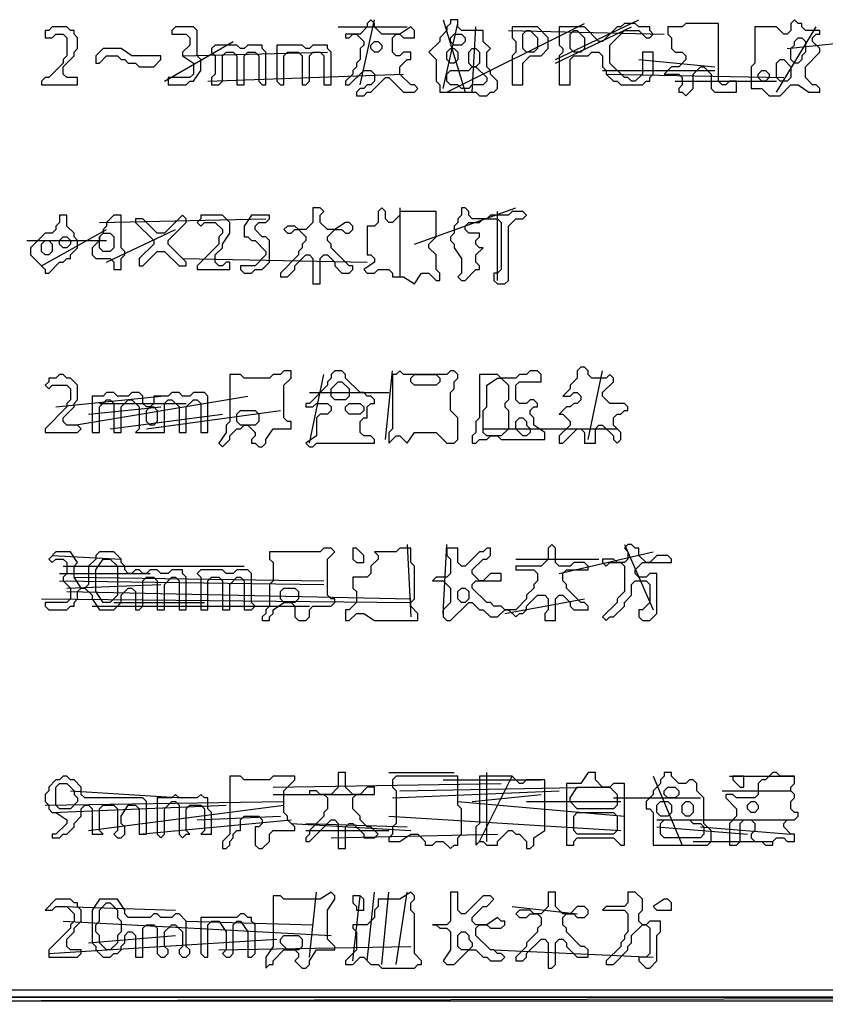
# Model space of a CAD drawing. Header units: millimetres. Extents: x -171 to 29168, y -21389 to 9617.
# Tile 10 of 60: x 3007 to 3136, y -21007 to -20849. Entities that reach past the tile are written whole.
import ezdxf

# ---------------------------------------------------------------- set-up
doc = ezdxf.new("R2010")
doc.units = ezdxf.units.MM
for name, color, linetype in [('TRACE_CONTOUR_FINE', 8, 'Continuous'), ('TRACE_CONTOUR_MAJOR', 7, 'Continuous'), ('TRACE_DARK_PIXELS', 250, 'Continuous'), ('TRACE_STRAIGHT_LINES', 4, 'Continuous')]:
    doc.layers.add(name, color=color, linetype=linetype)

msp = doc.modelspace()

# ---------------------------------------------------------------- linework, layer by layer
at = {"layer": 'TRACE_CONTOUR_FINE'}
for points in [[(3075.98, -20852.14), (3076.56, -20851.56), (3077.72, -20851.56), (3078.3, -20852.14), (3078.3, -20852.72), (3077.72, -20853.3), (3076.56, -20853.3), (3075.98, -20852.72)], [(3063.24, -20853.3), (3063.81, -20852.72), (3064.39, -20852.72), (3064.97, -20853.3), (3064.97, -20853.88), (3064.39, -20854.46), (3063.81, -20854.46), (3063.24, -20853.88)], [(3075.4, -20854.46), (3075.98, -20853.88), (3076.56, -20853.88), (3077.14, -20854.46), (3077.14, -20855.62), (3076.56, -20856.2), (3075.98, -20856.2), (3075.4, -20855.62)], [(3079.46, -20853.88), (3080.04, -20853.88), (3080.61, -20854.46), (3080.61, -20856.2), (3080.04, -20856.78), (3079.46, -20856.78), (3078.88, -20856.2), (3078.88, -20854.46)], [(3125.22, -20857.94), (3125.8, -20857.36), (3126.38, -20857.36), (3126.96, -20857.94), (3126.96, -20858.52), (3126.38, -20859.09), (3125.8, -20859.09), (3125.22, -20858.52)], [(3019.79, -20884.01), (3020.37, -20883.43), (3021.52, -20883.43), (3022.1, -20884.01), (3022.1, -20885.74), (3021.52, -20886.32), (3020.37, -20886.32), (3019.79, -20885.74)], [(3010.52, -20885.16), (3011.1, -20884.59), (3011.68, -20884.59), (3012.25, -20885.16), (3012.25, -20886.32), (3011.68, -20886.9), (3011.1, -20886.9), (3010.52, -20886.32)], [(3013.41, -20884.59), (3013.99, -20884.01), (3014.57, -20884.01), (3015.15, -20884.59), (3015.15, -20885.16), (3014.57, -20885.74), (3013.99, -20885.74), (3013.41, -20885.16)], [(3027.9, -20911.23), (3028.48, -20911.23), (3029.06, -20911.81), (3029.06, -20913.55), (3028.48, -20914.13), (3027.9, -20914.13), (3027.32, -20913.55), (3027.32, -20911.81)], [(3059.18, -20911.23), (3059.76, -20910.65), (3061.5, -20910.65), (3062.08, -20911.23), (3062.08, -20911.81), (3061.5, -20912.39), (3059.76, -20912.39), (3059.18, -20911.81)], [(3086.41, -20913.55), (3086.99, -20912.97), (3087.57, -20912.97), (3088.15, -20913.55), (3088.15, -20914.13), (3088.73, -20914.71), (3088.73, -20915.29), (3088.15, -20915.87), (3087.57, -20915.87), (3086.41, -20914.71)], [(3060.34, -20933.83), (3060.34, -20935.57), (3060.92, -20936.14), (3062.08, -20936.14), (3062.08, -20934.99), (3060.92, -20933.83)], [(3048.75, -20940.78), (3049.33, -20940.2), (3051.07, -20940.2), (3051.65, -20940.78), (3051.65, -20941.94), (3051.07, -20942.52), (3049.33, -20942.52), (3048.75, -20941.94)], [(3077.14, -20940.78), (3077.72, -20940.2), (3078.3, -20940.2), (3078.88, -20940.78), (3078.88, -20941.94), (3078.3, -20942.52), (3077.72, -20942.52), (3077.14, -20941.94)], [(3121.17, -20970.32), (3121.17, -20970.9), (3122.33, -20972.06), (3122.91, -20972.06), (3122.91, -20970.32)], [(3110.16, -20972.64), (3110.74, -20972.06), (3111.9, -20972.06), (3112.48, -20972.64), (3112.48, -20973.22), (3111.9, -20973.8), (3110.74, -20973.8), (3110.16, -20973.22)], [(3109, -20974.96), (3109.58, -20974.38), (3110.74, -20974.38), (3111.32, -20974.96), (3111.32, -20976.12), (3110.74, -20976.7), (3109.58, -20976.7), (3109, -20976.12)], [(3113.06, -20974.96), (3113.64, -20974.38), (3114.22, -20974.38), (3114.8, -20974.96), (3114.8, -20976.12), (3114.22, -20976.7), (3113.64, -20976.7), (3113.06, -20976.12)], [(3123.48, -20974.96), (3124.06, -20974.38), (3124.64, -20974.38), (3125.22, -20974.96), (3125.22, -20975.54), (3124.64, -20976.12), (3124.06, -20976.12), (3123.48, -20975.54)], [(3060.34, -20989.44), (3060.34, -20990.6), (3060.92, -20991.18), (3060.92, -20991.76), (3062.08, -20991.76), (3062.08, -20990.02), (3061.5, -20989.44)], [(3111.32, -20991.76), (3111.32, -20990.6), (3110.74, -20990.02), (3110.16, -20990.02), (3108.42, -20991.18), (3109, -20991.76)], [(3077.14, -20995.81), (3077.72, -20995.24), (3078.3, -20995.24), (3078.88, -20995.81), (3078.88, -20996.39), (3079.46, -20996.97), (3079.46, -20997.55), (3078.88, -20998.13), (3077.72, -20998.13), (3077.14, -20997.55)]]:
    msp.add_lwpolyline(points, close=True, dxfattribs=at)
at = {"layer": 'TRACE_CONTOUR_MAJOR'}
for points in [[(3011.1, -20850.98), (3011.1, -20852.14), (3012.25, -20852.14), (3012.83, -20851.56), (3013.99, -20851.56), (3014.57, -20852.14), (3014.57, -20855.04), (3013.99, -20855.62), (3013.99, -20856.2), (3011.68, -20858.52), (3011.1, -20858.52), (3010.52, -20859.09), (3010.52, -20859.67), (3016.31, -20859.67), (3016.31, -20858.52), (3014.57, -20858.52), (3013.99, -20857.94), (3013.99, -20856.78), (3015.73, -20855.04), (3015.73, -20854.46), (3016.31, -20853.88), (3016.31, -20852.14), (3015.73, -20851.56), (3015.73, -20850.98), (3015.15, -20850.98), (3014.57, -20850.4), (3012.25, -20850.4), (3011.68, -20850.98)], [(3031.95, -20850.4), (3031.37, -20850.98), (3031.37, -20851.56), (3033.69, -20851.56), (3034.27, -20852.14), (3034.27, -20853.3), (3033.11, -20854.46), (3033.11, -20855.04), (3034.85, -20856.2), (3034.85, -20857.94), (3034.27, -20858.52), (3030.79, -20858.52), (3030.79, -20859.67), (3033.69, -20859.67), (3034.27, -20859.09), (3034.85, -20859.09), (3036.01, -20857.36), (3036.01, -20855.62), (3035.43, -20855.04), (3035.43, -20850.98), (3034.85, -20850.4)], [(3059.18, -20851.56), (3059.18, -20852.14), (3059.76, -20852.14), (3060.34, -20851.56), (3060.92, -20851.56), (3062.08, -20852.72), (3062.08, -20853.3), (3061.5, -20853.88), (3061.5, -20855.62), (3060.92, -20856.2), (3060.92, -20856.78), (3060.34, -20857.36), (3060.34, -20857.94), (3059.18, -20859.09), (3059.18, -20859.67), (3059.76, -20859.67), (3062.08, -20857.36), (3063.24, -20857.36), (3063.81, -20857.94), (3063.81, -20859.09), (3063.24, -20859.67), (3062.66, -20859.67), (3062.08, -20860.25), (3061.5, -20860.25), (3060.92, -20860.83), (3060.92, -20861.41), (3062.08, -20861.41), (3062.66, -20860.83), (3063.24, -20860.83), (3065.55, -20858.52), (3066.13, -20858.52), (3068.45, -20860.83), (3070.19, -20860.83), (3070.77, -20860.25), (3070.19, -20859.67), (3069.61, -20859.67), (3067.87, -20857.94), (3067.87, -20856.78), (3069.03, -20855.62), (3069.61, -20855.62), (3069.61, -20854.46), (3068.45, -20854.46), (3067.87, -20855.04), (3067.29, -20855.04), (3066.71, -20854.46), (3066.71, -20852.14), (3067.29, -20851.56), (3067.87, -20851.56), (3068.45, -20852.14), (3070.19, -20852.14), (3070.19, -20850.98), (3069.61, -20850.4), (3067.87, -20851.56), (3064.97, -20851.56), (3063.81, -20850.4), (3063.81, -20849.83), (3063.24, -20849.25), (3062.66, -20849.83), (3062.66, -20850.4), (3061.5, -20851.56)], [(3075.98, -20849.25), (3075.98, -20849.83), (3075.4, -20850.4), (3075.4, -20850.98), (3074.24, -20852.14), (3074.24, -20852.72), (3072.5, -20854.46), (3073.66, -20855.62), (3073.66, -20859.09), (3074.24, -20859.67), (3074.24, -20860.83), (3080.04, -20860.83), (3080.61, -20861.41), (3081.77, -20861.41), (3082.35, -20860.83), (3082.93, -20860.83), (3083.51, -20860.25), (3083.51, -20859.09), (3082.35, -20857.94), (3082.35, -20857.36), (3081.77, -20856.78), (3081.77, -20854.46), (3082.35, -20853.88), (3081.19, -20852.72), (3081.19, -20850.98), (3077.72, -20850.98), (3077.14, -20850.4), (3077.14, -20849.25)], [(3089.88, -20850.4), (3085.83, -20850.4), (3085.83, -20852.14), (3086.41, -20852.72), (3086.41, -20854.46), (3085.83, -20855.04), (3085.83, -20859.67), (3087.57, -20859.67), (3087.57, -20856.2), (3088.73, -20855.04), (3090.46, -20855.04), (3091.62, -20853.88), (3091.62, -20852.14)], [(3107.84, -20850.4), (3106.11, -20850.4), (3105.53, -20849.83), (3103.79, -20849.83), (3103.21, -20850.4), (3102.63, -20850.4), (3100.31, -20852.72), (3099.73, -20852.72), (3097.42, -20850.4), (3093.36, -20850.4), (3093.36, -20853.3), (3093.94, -20853.88), (3093.94, -20854.46), (3093.36, -20855.04), (3093.36, -20859.67), (3095.1, -20859.67), (3095.1, -20855.62), (3095.68, -20855.04), (3097.99, -20855.04), (3098.57, -20854.46), (3099.73, -20854.46), (3100.31, -20855.04), (3100.31, -20856.78), (3100.89, -20857.36), (3100.89, -20857.94), (3102.05, -20859.09), (3102.63, -20859.09), (3103.21, -20859.67), (3106.68, -20859.67), (3107.26, -20859.09), (3107.84, -20859.09), (3107.84, -20858.52), (3108.42, -20857.94), (3108.42, -20854.46), (3106.68, -20854.46), (3106.68, -20857.94), (3105.53, -20859.09), (3104.95, -20859.09), (3104.37, -20858.52), (3103.79, -20858.52), (3101.47, -20856.2), (3101.47, -20853.3), (3103.79, -20850.98), (3106.11, -20850.98), (3107.26, -20852.14), (3107.84, -20852.14), (3108.42, -20851.56), (3107.84, -20850.98)], [(3110.74, -20850.4), (3110.74, -20851.56), (3111.32, -20852.14), (3111.32, -20853.88), (3111.9, -20854.46), (3113.06, -20854.46), (3113.64, -20855.04), (3113.64, -20855.62), (3112.48, -20856.78), (3111.32, -20856.78), (3110.16, -20857.94), (3112.48, -20857.94), (3113.06, -20858.52), (3113.06, -20859.67), (3112.48, -20860.25), (3112.48, -20860.83), (3113.06, -20860.83), (3113.64, -20861.41), (3114.8, -20860.25), (3114.8, -20857.94), (3115.95, -20856.78), (3116.53, -20856.78), (3117.69, -20857.94), (3117.69, -20860.25), (3118.27, -20860.83), (3121.75, -20860.83), (3121.75, -20859.09), (3120.59, -20859.09), (3120.01, -20859.67), (3119.43, -20859.67), (3118.85, -20859.09), (3118.85, -20849.83), (3113.64, -20849.83), (3113.06, -20850.4)], [(3135.07, -20850.98), (3132.75, -20850.98), (3132.17, -20850.4), (3132.17, -20849.83), (3131.6, -20849.83), (3131.02, -20849.25), (3130.44, -20849.83), (3130.44, -20850.98), (3129.86, -20851.56), (3129.28, -20851.56), (3128.12, -20850.4), (3124.64, -20850.4), (3124.64, -20856.2), (3124.06, -20856.78), (3124.06, -20860.25), (3125.8, -20860.25), (3126.96, -20861.41), (3128.7, -20861.41), (3130.44, -20859.67), (3131.6, -20859.67), (3133.33, -20860.83), (3135.07, -20860.83), (3135.07, -20860.25), (3134.49, -20859.67), (3133.91, -20859.67), (3132.75, -20858.52), (3132.75, -20856.78), (3135.07, -20854.46), (3135.07, -20853.88), (3133.91, -20852.72), (3133.91, -20852.14), (3134.49, -20851.56), (3135.07, -20851.56)], [(3088.15, -20850.98), (3088.73, -20850.98), (3089.88, -20852.14), (3089.88, -20853.88), (3089.3, -20854.46), (3088.15, -20854.46), (3087.57, -20853.88), (3087.57, -20851.56)], [(3095.68, -20850.98), (3096.26, -20850.98), (3097.42, -20852.14), (3097.42, -20853.88), (3096.84, -20854.46), (3095.68, -20854.46), (3095.1, -20853.88), (3095.1, -20851.56)], [(3037.75, -20853.88), (3037.75, -20854.46), (3038.32, -20855.04), (3038.32, -20857.94), (3037.75, -20858.52), (3037.75, -20859.67), (3038.9, -20859.67), (3039.48, -20859.09), (3039.48, -20855.04), (3040.06, -20854.46), (3041.22, -20854.46), (3041.8, -20855.04), (3041.8, -20859.67), (3042.96, -20859.67), (3042.96, -20855.04), (3043.54, -20854.46), (3044.7, -20854.46), (3045.28, -20855.04), (3045.28, -20859.09), (3045.86, -20859.67), (3046.43, -20859.67), (3046.43, -20854.46), (3045.86, -20853.88), (3045.86, -20853.3), (3043.54, -20853.3), (3042.96, -20853.88), (3042.38, -20853.88), (3041.8, -20853.3), (3038.32, -20853.3)], [(3048.17, -20853.3), (3048.17, -20859.09), (3048.75, -20859.67), (3049.33, -20859.67), (3049.33, -20855.04), (3049.91, -20854.46), (3051.65, -20854.46), (3052.23, -20855.04), (3052.23, -20859.67), (3052.81, -20859.67), (3053.39, -20859.09), (3053.39, -20855.04), (3053.97, -20854.46), (3055.12, -20854.46), (3055.7, -20855.04), (3055.7, -20859.67), (3056.86, -20859.67), (3056.86, -20854.46), (3056.28, -20853.88), (3056.28, -20853.3), (3053.97, -20853.3), (3053.39, -20853.88), (3052.81, -20853.88), (3052.23, -20853.3)], [(3132.17, -20852.14), (3132.75, -20852.72), (3132.75, -20854.46), (3132.17, -20855.04), (3132.17, -20855.62), (3131.6, -20856.2), (3131.02, -20856.2), (3130.44, -20855.62), (3130.44, -20853.88), (3131.02, -20853.3), (3131.02, -20852.72), (3131.6, -20852.14)], [(3019.21, -20855.04), (3019.21, -20856.2), (3019.79, -20856.2), (3020.94, -20855.04), (3022.68, -20855.04), (3023.26, -20855.62), (3023.84, -20855.62), (3024.42, -20856.2), (3025.58, -20856.2), (3026.16, -20856.78), (3028.48, -20856.78), (3029.63, -20855.62), (3029.63, -20855.04), (3025, -20855.04), (3023.26, -20853.88), (3020.37, -20853.88)], [(3128.7, -20855.62), (3129.28, -20855.62), (3130.44, -20856.78), (3130.44, -20858.52), (3129.86, -20859.09), (3128.7, -20859.09), (3128.12, -20858.52), (3128.12, -20856.2)], [(3081.77, -20858.52), (3081.77, -20859.09), (3081.19, -20859.67), (3079.46, -20859.67), (3078.88, -20860.25), (3077.72, -20860.25), (3077.14, -20859.67), (3075.98, -20859.67), (3075.4, -20859.09), (3075.4, -20857.94), (3075.98, -20857.36), (3078.88, -20857.36), (3079.46, -20856.78), (3080.04, -20856.78)], [(3053.97, -20879.37), (3053.97, -20881.69), (3052.81, -20882.85), (3051.65, -20882.85), (3051.07, -20882.27), (3049.91, -20882.27), (3049.33, -20882.85), (3049.91, -20883.43), (3050.49, -20883.43), (3051.07, -20882.85), (3051.65, -20882.85), (3052.81, -20884.01), (3052.81, -20884.59), (3052.23, -20885.16), (3052.23, -20885.74), (3051.65, -20886.32), (3051.65, -20886.9), (3048.75, -20889.8), (3048.75, -20890.38), (3049.91, -20890.38), (3051.07, -20889.22), (3051.07, -20888.64), (3052.81, -20886.9), (3053.39, -20886.9), (3053.97, -20887.48), (3053.97, -20891.54), (3055.12, -20891.54), (3055.12, -20887.48), (3055.7, -20886.9), (3056.28, -20886.9), (3057.44, -20888.06), (3057.44, -20888.64), (3058.6, -20889.8), (3059.76, -20889.8), (3060.34, -20889.22), (3060.34, -20888.64), (3059.76, -20888.64), (3056.86, -20885.74), (3056.86, -20885.16), (3056.28, -20884.59), (3056.28, -20884.01), (3057.44, -20882.85), (3058.6, -20882.85), (3059.18, -20883.43), (3059.76, -20883.43), (3060.34, -20882.85), (3060.34, -20882.27), (3059.76, -20881.69), (3059.18, -20881.69), (3057.44, -20882.85), (3056.28, -20882.85), (3055.12, -20881.69), (3055.12, -20880.53), (3055.7, -20879.95), (3055.12, -20879.37)], [(3064.97, -20879.37), (3064.39, -20879.95), (3064.39, -20881.69), (3063.81, -20882.27), (3062.66, -20882.27), (3062.66, -20886.9), (3063.24, -20886.9), (3063.81, -20887.48), (3063.81, -20888.06), (3062.08, -20889.22), (3062.66, -20889.8), (3063.81, -20889.8), (3064.39, -20889.22), (3066.13, -20889.22), (3066.71, -20889.8), (3066.71, -20890.38), (3068.45, -20890.38), (3070.19, -20891.54), (3071.35, -20889.8), (3072.5, -20889.8), (3073.66, -20890.96), (3074.24, -20890.96), (3074.24, -20889.8), (3073.66, -20889.22), (3073.66, -20886.9), (3072.5, -20885.74), (3072.5, -20885.16), (3073.66, -20884.01), (3073.66, -20879.95), (3067.87, -20879.95), (3067.87, -20880.53), (3066.71, -20881.69), (3066.13, -20881.69), (3065.55, -20881.11), (3065.55, -20879.95)], [(3077.72, -20879.37), (3077.72, -20880.53), (3077.14, -20881.11), (3077.14, -20881.69), (3076.56, -20882.27), (3076.56, -20883.43), (3075.98, -20884.01), (3075.98, -20884.59), (3076.56, -20885.16), (3076.56, -20885.74), (3077.72, -20887.48), (3077.72, -20889.8), (3077.14, -20890.38), (3077.72, -20890.96), (3078.3, -20890.96), (3080.04, -20889.22), (3080.61, -20889.22), (3080.61, -20888.64), (3080.04, -20888.06), (3080.04, -20886.9), (3081.19, -20885.74), (3080.61, -20885.74), (3080.04, -20885.16), (3080.04, -20884.59), (3080.61, -20884.01), (3080.61, -20883.43), (3078.88, -20883.43), (3078.3, -20882.85), (3078.3, -20882.27), (3078.88, -20881.69), (3080.61, -20881.69), (3081.19, -20881.11), (3083.51, -20881.11), (3084.09, -20881.69), (3084.09, -20889.22), (3083.51, -20889.8), (3082.93, -20889.8), (3082.93, -20890.96), (3083.51, -20891.54), (3084.67, -20891.54), (3085.25, -20890.96), (3085.25, -20882.27), (3086.41, -20881.11), (3087.57, -20881.11), (3088.15, -20880.53), (3087.57, -20879.95), (3085.83, -20879.95), (3085.25, -20880.53), (3082.35, -20880.53), (3081.77, -20881.11), (3079.46, -20881.11), (3078.88, -20880.53), (3078.88, -20879.95), (3078.3, -20879.37)], [(3014.57, -20880.53), (3013.41, -20880.53), (3013.41, -20881.69), (3012.83, -20882.27), (3012.83, -20882.85), (3012.25, -20883.43), (3011.1, -20883.43), (3008.78, -20885.74), (3008.78, -20886.9), (3011.1, -20889.22), (3011.1, -20889.8), (3011.68, -20889.8), (3013.41, -20888.06), (3013.99, -20888.06), (3014.57, -20887.48), (3015.15, -20887.48), (3015.15, -20886.9), (3016.31, -20885.74), (3016.31, -20884.59), (3015.73, -20884.01), (3015.73, -20883.43), (3014.57, -20882.27)], [(3022.1, -20880.53), (3020.94, -20881.69), (3020.94, -20882.27), (3020.37, -20882.85), (3020.37, -20883.43), (3019.79, -20884.01), (3019.79, -20884.59), (3018.63, -20885.74), (3018.63, -20886.9), (3019.21, -20887.48), (3021.52, -20887.48), (3022.1, -20888.06), (3022.1, -20889.22), (3023.26, -20889.22), (3023.26, -20887.48), (3023.84, -20886.9), (3023.84, -20886.32), (3023.26, -20885.74), (3023.26, -20880.53)], [(3033.11, -20880.53), (3030.21, -20883.43), (3029.06, -20883.43), (3026.74, -20881.11), (3025.58, -20881.11), (3025.58, -20881.69), (3028.48, -20884.59), (3028.48, -20885.16), (3026.16, -20887.48), (3026.16, -20888.64), (3026.74, -20888.64), (3029.06, -20886.32), (3030.21, -20886.32), (3032.53, -20888.64), (3033.69, -20888.64), (3033.69, -20888.06), (3030.79, -20885.16), (3030.79, -20884.59), (3033.69, -20881.69), (3033.69, -20881.11)], [(3036.01, -20880.53), (3036.01, -20881.11), (3035.43, -20881.69), (3036.01, -20882.27), (3036.59, -20881.69), (3038.32, -20881.69), (3039.48, -20882.85), (3039.48, -20883.43), (3038.9, -20884.01), (3038.9, -20885.16), (3035.43, -20888.64), (3035.43, -20889.22), (3040.64, -20889.22), (3040.64, -20888.06), (3040.06, -20888.06), (3039.48, -20888.64), (3038.9, -20888.64), (3038.32, -20888.06), (3038.32, -20886.9), (3039.48, -20885.74), (3039.48, -20885.16), (3040.64, -20883.43), (3040.64, -20881.69), (3039.48, -20880.53)], [(3047.01, -20880.53), (3044.12, -20880.53), (3042.96, -20882.27), (3042.96, -20884.01), (3043.54, -20884.01), (3044.12, -20884.59), (3044.7, -20884.59), (3046.43, -20886.32), (3046.43, -20886.9), (3044.7, -20888.64), (3042.38, -20888.64), (3042.38, -20889.22), (3042.96, -20889.8), (3044.12, -20889.8), (3044.7, -20889.22), (3045.86, -20889.22), (3047.01, -20888.06), (3047.01, -20884.59), (3046.43, -20884.01), (3045.86, -20884.01), (3044.7, -20882.85), (3044.7, -20882.27), (3045.28, -20881.69), (3046.43, -20881.69), (3047.01, -20881.11)], [(3050.49, -20905.44), (3049.33, -20905.44), (3048.75, -20906.02), (3047.59, -20906.02), (3047.01, -20906.6), (3042.96, -20906.6), (3042.38, -20906.02), (3040.64, -20906.02), (3040.64, -20913.55), (3040.06, -20914.13), (3040.06, -20915.29), (3038.9, -20917.03), (3039.48, -20917.61), (3040.64, -20916.45), (3040.64, -20915.87), (3041.8, -20914.71), (3042.38, -20914.71), (3042.96, -20914.13), (3043.54, -20914.13), (3044.7, -20915.29), (3044.7, -20915.87), (3044.12, -20916.45), (3044.12, -20917.03), (3044.7, -20917.03), (3045.28, -20917.61), (3045.86, -20917.61), (3046.43, -20917.03), (3046.43, -20916.45), (3047.59, -20914.71), (3050.49, -20914.71), (3050.49, -20913.55), (3049.91, -20913.55), (3049.33, -20912.97), (3049.33, -20907.76), (3050.49, -20906.6)], [(3057.44, -20905.44), (3056.86, -20906.02), (3056.86, -20906.6), (3056.28, -20907.18), (3056.28, -20907.76), (3053.39, -20910.65), (3052.81, -20910.65), (3052.81, -20911.23), (3053.97, -20911.23), (3054.55, -20910.65), (3056.28, -20910.65), (3056.86, -20911.23), (3056.86, -20911.81), (3056.28, -20912.39), (3055.12, -20912.39), (3054.55, -20912.97), (3054.55, -20915.87), (3052.81, -20917.03), (3053.39, -20917.61), (3053.97, -20917.61), (3054.55, -20917.03), (3063.81, -20917.03), (3063.81, -20916.45), (3063.24, -20915.87), (3062.08, -20915.87), (3061.5, -20915.29), (3061.5, -20913.55), (3062.08, -20912.97), (3062.66, -20912.97), (3062.66, -20911.23), (3063.24, -20910.65), (3063.81, -20910.65), (3063.81, -20910.08), (3063.24, -20909.5), (3062.66, -20909.5), (3062.08, -20908.92), (3061.5, -20908.92), (3059.18, -20906.6), (3059.18, -20906.02), (3058.6, -20905.44)], [(3066.71, -20906.02), (3066.71, -20914.71), (3066.13, -20915.29), (3066.13, -20917.03), (3067.29, -20915.87), (3067.87, -20915.87), (3069.03, -20917.03), (3070.19, -20915.29), (3073.66, -20915.29), (3075.4, -20917.03), (3076.56, -20917.03), (3077.14, -20916.45), (3077.14, -20912.97), (3075.98, -20911.81), (3075.98, -20908.92), (3076.56, -20908.34), (3076.56, -20907.18), (3077.14, -20906.6), (3077.14, -20906.02), (3076.56, -20905.44), (3075.98, -20905.44), (3075.4, -20906.02), (3068.45, -20906.02), (3067.87, -20905.44), (3067.29, -20906.02)], [(3089.88, -20905.44), (3088.73, -20905.44), (3088.15, -20906.02), (3086.99, -20906.02), (3086.41, -20906.6), (3084.09, -20906.6), (3083.51, -20906.02), (3080.61, -20906.02), (3080.61, -20912.97), (3080.04, -20913.55), (3080.04, -20915.29), (3079.46, -20915.87), (3079.46, -20917.03), (3080.04, -20917.03), (3080.61, -20916.45), (3081.77, -20916.45), (3082.35, -20915.87), (3083.51, -20915.87), (3084.09, -20916.45), (3091.04, -20916.45), (3091.04, -20915.29), (3089.3, -20914.13), (3089.3, -20912.97), (3088.73, -20912.39), (3088.73, -20911.81), (3089.3, -20911.23), (3089.88, -20911.23), (3089.88, -20910.65), (3089.3, -20910.08), (3088.73, -20910.08), (3088.15, -20910.65), (3086.99, -20910.65), (3086.41, -20910.08), (3086.41, -20907.76), (3086.99, -20907.18), (3090.46, -20907.18), (3090.46, -20906.02)], [(3096.84, -20904.86), (3096.26, -20905.44), (3096.26, -20906.6), (3095.1, -20907.76), (3095.1, -20908.34), (3093.94, -20909.5), (3095.1, -20909.5), (3095.68, -20908.92), (3096.26, -20908.92), (3096.84, -20909.5), (3096.84, -20910.08), (3096.26, -20910.65), (3095.68, -20910.65), (3095.1, -20911.23), (3094.52, -20911.23), (3093.36, -20912.39), (3093.94, -20912.39), (3095.1, -20913.55), (3095.1, -20914.13), (3093.36, -20915.87), (3093.36, -20917.03), (3093.94, -20917.03), (3096.26, -20914.71), (3096.84, -20914.71), (3097.42, -20915.29), (3097.42, -20917.03), (3099.15, -20917.03), (3099.15, -20914.71), (3099.73, -20914.13), (3100.31, -20914.13), (3102.05, -20915.87), (3102.05, -20916.45), (3102.63, -20917.03), (3103.21, -20916.45), (3103.21, -20915.29), (3102.05, -20914.13), (3102.05, -20912.97), (3102.63, -20912.39), (3103.21, -20912.39), (3103.79, -20911.81), (3104.37, -20911.81), (3104.37, -20911.23), (3103.79, -20910.65), (3101.47, -20910.65), (3100.31, -20909.5), (3100.31, -20908.92), (3102.05, -20907.18), (3102.05, -20906.6), (3101.47, -20906.02), (3100.89, -20906.6), (3098.57, -20906.6), (3097.99, -20906.02), (3097.99, -20905.44), (3097.42, -20904.86)], [(3011.68, -20906.6), (3011.68, -20907.18), (3011.1, -20907.76), (3011.68, -20908.34), (3012.25, -20907.76), (3014.57, -20907.76), (3015.15, -20908.34), (3015.15, -20910.08), (3014.57, -20910.65), (3014.57, -20911.23), (3011.1, -20914.71), (3011.1, -20915.29), (3016.31, -20915.29), (3016.89, -20914.71), (3016.31, -20914.13), (3014.57, -20914.13), (3013.99, -20913.55), (3013.99, -20912.97), (3015.73, -20911.23), (3015.73, -20910.65), (3016.31, -20910.08), (3016.31, -20907.76), (3015.15, -20906.6), (3014.57, -20906.6), (3013.99, -20906.02), (3013.41, -20906.02), (3012.83, -20906.6)], [(3069.61, -20906.6), (3070.19, -20906.02), (3073.66, -20906.02), (3074.24, -20906.6), (3074.24, -20907.18), (3073.66, -20907.76), (3070.19, -20907.76), (3069.61, -20907.18)], [(3083.51, -20906.6), (3084.09, -20906.6), (3085.25, -20907.76), (3085.25, -20910.08), (3084.67, -20910.65), (3084.67, -20911.23), (3085.25, -20911.81), (3085.25, -20914.71), (3084.09, -20915.87), (3081.77, -20915.87), (3081.19, -20915.29), (3081.19, -20911.81), (3081.77, -20911.23), (3081.77, -20907.76)], [(3058.02, -20907.18), (3058.6, -20907.18), (3059.76, -20908.34), (3059.76, -20909.5), (3059.18, -20910.08), (3057.44, -20910.08), (3056.86, -20909.5), (3056.86, -20908.34)], [(3018.63, -20909.5), (3018.63, -20915.29), (3019.79, -20915.29), (3019.79, -20911.23), (3020.94, -20910.08), (3021.52, -20910.08), (3022.1, -20910.65), (3022.1, -20915.29), (3023.26, -20915.29), (3023.26, -20911.23), (3024.42, -20910.08), (3025, -20910.08), (3026.16, -20911.23), (3026.16, -20914.71), (3025.58, -20915.29), (3030.21, -20915.29), (3030.21, -20910.65), (3030.79, -20910.08), (3031.37, -20910.08), (3032.53, -20911.23), (3032.53, -20915.29), (3033.69, -20915.29), (3033.69, -20911.23), (3034.85, -20910.08), (3035.43, -20910.08), (3036.01, -20910.65), (3036.01, -20915.29), (3037.17, -20915.29), (3037.17, -20909.5), (3036.59, -20908.92), (3034.85, -20908.92), (3034.27, -20909.5), (3033.11, -20909.5), (3032.53, -20908.92), (3031.37, -20908.92), (3030.79, -20909.5), (3028.48, -20909.5), (3028.48, -20910.65), (3027.9, -20911.23), (3027.32, -20911.23), (3026.74, -20910.65), (3026.74, -20909.5), (3026.16, -20908.92), (3025, -20908.92), (3024.42, -20909.5), (3022.68, -20909.5), (3022.1, -20908.92), (3020.94, -20908.92), (3020.37, -20909.5)], [(3041.8, -20912.39), (3042.38, -20911.81), (3044.7, -20911.81), (3045.28, -20912.39), (3045.28, -20913.55), (3044.7, -20914.13), (3042.38, -20914.13), (3041.8, -20913.55)], [(3057.44, -20934.41), (3056.86, -20933.83), (3055.7, -20933.83), (3055.12, -20934.41), (3047.01, -20934.41), (3047.01, -20935.57), (3047.59, -20936.14), (3047.59, -20939.04), (3047.01, -20939.62), (3047.01, -20943.1), (3046.43, -20943.68), (3046.43, -20944.26), (3045.86, -20944.83), (3045.86, -20945.41), (3047.01, -20945.41), (3047.01, -20944.83), (3047.59, -20944.26), (3047.59, -20943.68), (3049.33, -20942.52), (3050.49, -20942.52), (3051.07, -20943.1), (3051.07, -20944.83), (3051.65, -20945.41), (3052.81, -20945.41), (3053.39, -20944.83), (3053.39, -20943.68), (3053.97, -20943.1), (3056.86, -20943.1), (3057.44, -20942.52), (3057.44, -20941.94), (3056.86, -20941.94), (3056.28, -20941.36), (3056.28, -20935.57)], [(3069.61, -20933.83), (3067.87, -20933.83), (3067.29, -20934.41), (3063.81, -20934.41), (3064.39, -20934.99), (3064.39, -20935.57), (3063.24, -20936.72), (3063.24, -20937.88), (3062.66, -20938.46), (3060.34, -20938.46), (3060.34, -20940.2), (3060.92, -20940.78), (3060.92, -20942.52), (3059.76, -20943.68), (3059.18, -20943.68), (3059.18, -20945.41), (3059.76, -20945.41), (3060.92, -20944.26), (3062.08, -20944.26), (3063.81, -20945.41), (3070.77, -20945.41), (3070.77, -20944.26), (3069.61, -20943.1), (3069.61, -20942.52), (3070.19, -20941.94), (3070.19, -20936.72), (3069.61, -20936.14)], [(3097.99, -20936.72), (3097.42, -20936.14), (3095.68, -20936.14), (3095.1, -20936.72), (3093.36, -20936.72), (3092.78, -20936.14), (3092.78, -20933.83), (3092.2, -20933.25), (3091.62, -20933.83), (3091.62, -20935.57), (3090.46, -20936.72), (3086.41, -20936.72), (3086.41, -20937.3), (3089.3, -20937.3), (3089.88, -20937.88), (3089.88, -20939.04), (3089.3, -20939.62), (3089.3, -20940.2), (3088.15, -20941.36), (3088.15, -20941.94), (3086.41, -20943.68), (3084.67, -20943.68), (3084.09, -20943.1), (3082.93, -20943.1), (3082.35, -20942.52), (3081.77, -20942.52), (3079.46, -20940.2), (3079.46, -20939.62), (3080.04, -20939.04), (3084.09, -20939.04), (3084.09, -20937.88), (3082.35, -20937.88), (3081.19, -20939.04), (3080.61, -20939.04), (3079.46, -20937.88), (3079.46, -20937.3), (3081.19, -20935.57), (3081.77, -20935.57), (3082.35, -20934.99), (3082.35, -20933.83), (3081.77, -20933.83), (3081.19, -20934.41), (3080.61, -20934.41), (3078.3, -20936.72), (3077.72, -20936.72), (3077.14, -20936.14), (3077.14, -20933.83), (3075.4, -20933.83), (3075.4, -20934.99), (3075.98, -20935.57), (3075.98, -20937.88), (3075.4, -20938.46), (3073.66, -20938.46), (3073.08, -20939.04), (3074.82, -20939.04), (3075.98, -20940.2), (3075.98, -20942.52), (3074.82, -20943.68), (3074.82, -20944.83), (3075.4, -20945.41), (3075.98, -20945.41), (3078.88, -20942.52), (3079.46, -20942.52), (3080.61, -20943.68), (3081.19, -20943.68), (3082.35, -20944.83), (3083.51, -20944.83), (3084.67, -20943.68), (3085.25, -20943.68), (3086.41, -20944.83), (3086.99, -20944.26), (3087.57, -20944.26), (3088.15, -20943.68), (3088.15, -20943.1), (3089.88, -20941.36), (3091.04, -20941.36), (3091.62, -20941.94), (3091.62, -20943.68), (3091.04, -20944.26), (3091.04, -20945.41), (3092.78, -20945.41), (3092.78, -20941.94), (3093.36, -20941.36), (3093.94, -20941.36), (3095.1, -20942.52), (3095.1, -20943.1), (3095.68, -20943.68), (3097.99, -20943.68), (3097.99, -20943.1), (3097.42, -20942.52), (3096.84, -20942.52), (3094.52, -20940.2), (3094.52, -20939.62), (3093.94, -20939.04), (3093.94, -20937.88), (3094.52, -20937.3), (3097.99, -20937.3)], [(3111.32, -20935.57), (3110.74, -20934.99), (3109, -20934.99), (3107.84, -20936.14), (3107.26, -20936.14), (3106.11, -20934.99), (3106.11, -20933.83), (3105.53, -20933.83), (3104.95, -20933.25), (3104.37, -20933.25), (3103.79, -20933.83), (3104.37, -20934.41), (3104.37, -20935.57), (3103.79, -20936.14), (3102.63, -20936.14), (3102.05, -20935.57), (3100.31, -20935.57), (3100.31, -20936.14), (3100.89, -20936.72), (3101.47, -20936.14), (3103.21, -20936.14), (3103.79, -20936.72), (3103.79, -20940.78), (3102.63, -20941.94), (3102.63, -20942.52), (3100.31, -20944.83), (3100.89, -20945.41), (3101.47, -20944.83), (3102.05, -20944.83), (3103.79, -20943.1), (3103.79, -20942.52), (3104.95, -20941.36), (3104.95, -20939.62), (3105.53, -20939.04), (3107.26, -20939.04), (3107.84, -20939.62), (3107.84, -20942.52), (3106.68, -20943.68), (3106.11, -20943.68), (3106.11, -20944.83), (3106.68, -20945.41), (3107.84, -20945.41), (3109, -20944.26), (3109, -20937.88), (3107.84, -20937.88), (3107.26, -20938.46), (3106.11, -20938.46), (3105.53, -20937.88), (3105.53, -20937.3), (3106.68, -20936.14), (3111.32, -20936.14)], [(3011.68, -20935.57), (3012.25, -20936.14), (3012.83, -20935.57), (3013.99, -20935.57), (3014.57, -20936.14), (3014.57, -20937.88), (3013.99, -20938.46), (3013.99, -20939.04), (3015.15, -20940.2), (3015.15, -20941.94), (3014.57, -20942.52), (3011.1, -20942.52), (3011.1, -20943.1), (3011.68, -20943.68), (3014.57, -20943.68), (3015.15, -20943.1), (3015.73, -20943.1), (3015.73, -20942.52), (3016.31, -20941.94), (3016.31, -20940.78), (3016.89, -20940.2), (3017.47, -20940.2), (3018.63, -20941.36), (3018.63, -20941.94), (3019.79, -20943.68), (3022.1, -20943.68), (3023.26, -20942.52), (3023.26, -20941.36), (3024.42, -20940.2), (3025, -20940.2), (3025.58, -20940.78), (3025.58, -20943.68), (3026.16, -20943.68), (3026.74, -20943.1), (3026.74, -20939.04), (3027.32, -20938.46), (3028.48, -20938.46), (3029.06, -20939.04), (3029.06, -20943.68), (3030.21, -20943.68), (3030.21, -20939.62), (3031.37, -20938.46), (3031.95, -20938.46), (3032.53, -20939.04), (3032.53, -20943.68), (3033.69, -20943.68), (3033.69, -20938.46), (3033.11, -20937.88), (3033.11, -20937.3), (3031.37, -20937.3), (3030.79, -20937.88), (3029.63, -20937.88), (3029.06, -20937.3), (3027.9, -20937.3), (3027.32, -20937.88), (3026.74, -20937.88), (3026.16, -20937.3), (3025.58, -20937.3), (3025, -20937.88), (3024.42, -20937.88), (3023.84, -20937.3), (3023.84, -20936.72), (3023.26, -20936.14), (3023.26, -20935.57), (3022.1, -20934.41), (3019.79, -20934.41), (3019.21, -20934.99), (3019.21, -20935.57), (3018.05, -20936.72), (3018.05, -20939.62), (3017.47, -20940.2), (3016.89, -20940.2), (3015.73, -20938.46), (3015.73, -20936.72), (3016.31, -20936.14), (3015.15, -20934.41), (3012.83, -20934.41)], [(3020.37, -20935.57), (3021.52, -20935.57), (3022.68, -20936.72), (3022.68, -20941.36), (3021.52, -20942.52), (3020.37, -20942.52), (3019.21, -20940.78), (3019.21, -20937.3)], [(3035.43, -20937.88), (3036.01, -20938.46), (3036.01, -20943.68), (3037.17, -20943.68), (3037.17, -20939.04), (3037.75, -20938.46), (3038.9, -20938.46), (3039.48, -20939.04), (3039.48, -20943.68), (3040.64, -20943.68), (3040.64, -20939.62), (3041.8, -20938.46), (3042.38, -20938.46), (3042.96, -20939.04), (3042.96, -20943.68), (3044.12, -20943.68), (3044.7, -20943.1), (3044.12, -20942.52), (3044.12, -20937.88), (3043.54, -20937.3), (3041.8, -20937.3), (3041.22, -20937.88), (3040.06, -20937.88), (3039.48, -20937.3), (3036.01, -20937.3)], [(3058.02, -20969.75), (3058.02, -20972.06), (3056.86, -20973.22), (3055.12, -20973.22), (3054.55, -20972.64), (3053.39, -20972.64), (3053.39, -20973.22), (3055.7, -20973.22), (3056.28, -20973.8), (3056.28, -20975.54), (3055.7, -20976.12), (3055.7, -20976.7), (3053.39, -20979.01), (3053.39, -20979.59), (3052.81, -20980.17), (3052.81, -20980.75), (3053.39, -20980.75), (3056.86, -20977.28), (3057.44, -20977.28), (3058.02, -20977.86), (3058.02, -20981.91), (3059.18, -20981.91), (3059.18, -20978.44), (3059.76, -20977.86), (3060.34, -20977.86), (3062.08, -20979.59), (3062.08, -20980.17), (3063.81, -20980.17), (3064.39, -20979.59), (3063.24, -20978.44), (3062.66, -20978.44), (3061.5, -20977.28), (3061.5, -20976.7), (3060.34, -20975.54), (3060.34, -20973.8), (3060.92, -20973.22), (3063.81, -20973.22), (3063.81, -20972.06), (3062.66, -20972.06), (3061.5, -20973.22), (3060.34, -20973.22), (3059.18, -20972.06), (3059.18, -20969.75)], [(3094.52, -20971.48), (3094.52, -20981.33), (3095.68, -20981.33), (3095.68, -20980.75), (3096.26, -20980.17), (3102.05, -20980.17), (3103.21, -20981.33), (3103.79, -20981.33), (3103.79, -20971.48), (3102.05, -20971.48), (3101.47, -20972.06), (3100.31, -20972.06), (3099.15, -20970.9), (3099.15, -20969.75), (3097.99, -20969.75), (3096.84, -20971.48)], [(3110.16, -20969.75), (3110.16, -20970.32), (3109.58, -20970.9), (3109.58, -20971.48), (3108.42, -20972.64), (3108.42, -20973.22), (3107.26, -20974.38), (3107.26, -20975.54), (3107.84, -20975.54), (3108.42, -20976.12), (3108.42, -20981.33), (3117.11, -20981.33), (3117.69, -20980.75), (3117.69, -20979.01), (3116.53, -20977.86), (3116.53, -20973.8), (3115.37, -20972.64), (3115.37, -20971.48), (3114.8, -20970.9), (3114.22, -20970.9), (3113.64, -20971.48), (3112.48, -20971.48), (3111.32, -20970.32), (3111.32, -20969.75)], [(3131.02, -20970.32), (3128.7, -20970.32), (3128.12, -20969.75), (3127.54, -20969.75), (3126.38, -20970.9), (3125.8, -20970.9), (3125.22, -20971.48), (3125.22, -20973.22), (3124.64, -20973.8), (3121.75, -20973.8), (3121.17, -20973.22), (3120.01, -20973.22), (3120.01, -20973.8), (3121.75, -20975.54), (3121.75, -20976.7), (3120.59, -20977.86), (3120.59, -20981.33), (3121.75, -20981.33), (3122.33, -20980.75), (3122.33, -20977.86), (3122.91, -20977.28), (3124.06, -20977.28), (3124.64, -20977.86), (3124.64, -20979.01), (3124.06, -20979.59), (3124.06, -20980.17), (3124.64, -20980.75), (3125.8, -20980.75), (3126.38, -20981.33), (3127.54, -20981.33), (3127.54, -20980.75), (3128.12, -20980.17), (3129.28, -20980.17), (3129.86, -20980.75), (3131.02, -20980.75), (3131.02, -20979.59), (3130.44, -20979.59), (3129.28, -20978.44), (3129.28, -20977.86), (3129.86, -20977.28), (3131.02, -20977.28), (3131.6, -20976.7), (3131.6, -20976.12), (3131.02, -20976.12), (3130.44, -20975.54), (3130.44, -20974.38), (3131.02, -20973.8), (3131.02, -20973.22), (3130.44, -20972.64), (3130.44, -20972.06), (3131.02, -20971.48)], [(3011.1, -20973.22), (3011.1, -20974.38), (3011.68, -20974.96), (3011.68, -20975.54), (3012.25, -20976.12), (3012.83, -20976.12), (3014.57, -20977.28), (3014.57, -20977.86), (3012.83, -20979.59), (3012.25, -20979.59), (3012.25, -20980.17), (3013.41, -20980.17), (3013.99, -20979.59), (3014.57, -20979.59), (3015.73, -20978.44), (3015.73, -20977.86), (3016.89, -20976.7), (3016.89, -20975.54), (3017.47, -20974.96), (3018.05, -20974.96), (3018.63, -20975.54), (3018.63, -20979.59), (3020.37, -20979.59), (3019.79, -20979.01), (3019.79, -20975.54), (3020.37, -20974.96), (3022.1, -20974.96), (3022.68, -20975.54), (3022.68, -20979.01), (3022.1, -20979.59), (3022.68, -20980.17), (3023.26, -20980.17), (3023.84, -20979.59), (3023.84, -20978.44), (3023.26, -20977.86), (3023.26, -20976.7), (3024.42, -20974.96), (3025.58, -20974.96), (3026.16, -20975.54), (3026.16, -20979.59), (3027.32, -20979.59), (3027.32, -20974.38), (3026.74, -20973.8), (3017.47, -20973.8), (3016.89, -20973.22), (3016.89, -20972.06), (3015.73, -20970.9), (3015.15, -20970.9), (3014.57, -20970.32), (3013.99, -20970.32), (3013.41, -20970.9), (3012.83, -20970.9), (3011.68, -20972.06), (3011.68, -20972.64)], [(3012.83, -20972.06), (3013.41, -20971.48), (3014.57, -20971.48), (3015.73, -20972.64), (3015.73, -20973.22), (3016.31, -20973.8), (3016.31, -20974.38), (3015.15, -20975.54), (3013.41, -20975.54), (3012.83, -20974.96)], [(3040.64, -20970.32), (3040.64, -20979.59), (3039.48, -20980.75), (3039.48, -20981.91), (3040.06, -20981.91), (3040.64, -20981.33), (3040.64, -20980.75), (3041.22, -20980.17), (3041.22, -20979.59), (3041.8, -20979.01), (3042.38, -20979.01), (3042.38, -20977.28), (3042.96, -20976.7), (3045.28, -20976.7), (3045.86, -20977.28), (3045.86, -20977.86), (3045.28, -20978.44), (3044.7, -20978.44), (3044.7, -20981.33), (3045.28, -20981.91), (3045.86, -20981.91), (3047.01, -20980.75), (3047.01, -20979.59), (3047.59, -20979.01), (3051.07, -20979.01), (3051.07, -20978.44), (3049.91, -20977.28), (3049.91, -20976.7), (3049.33, -20976.12), (3049.33, -20972.64), (3051.07, -20970.9), (3051.07, -20970.32), (3047.59, -20970.32), (3047.01, -20970.9), (3042.96, -20970.9), (3042.38, -20970.32)], [(3067.29, -20970.32), (3066.71, -20970.9), (3066.71, -20972.06), (3067.29, -20972.64), (3067.29, -20977.86), (3066.71, -20978.44), (3066.71, -20979.59), (3066.13, -20980.17), (3066.13, -20980.75), (3067.87, -20980.75), (3069.61, -20979.59), (3070.77, -20979.59), (3071.93, -20980.75), (3071.93, -20981.33), (3073.08, -20981.33), (3073.66, -20980.75), (3074.82, -20980.75), (3075.98, -20981.91), (3076.56, -20981.33), (3077.14, -20981.33), (3077.14, -20980.17), (3077.72, -20979.59), (3077.72, -20975.54), (3077.14, -20974.96), (3077.14, -20970.32)], [(3080.61, -20970.32), (3080.61, -20977.86), (3080.04, -20978.44), (3080.04, -20981.33), (3080.61, -20980.75), (3081.19, -20980.75), (3081.77, -20981.33), (3083.51, -20981.33), (3083.51, -20980.75), (3085.25, -20979.01), (3085.83, -20979.01), (3086.41, -20979.59), (3086.99, -20979.59), (3088.15, -20980.75), (3088.15, -20981.91), (3088.73, -20981.91), (3089.3, -20981.33), (3089.3, -20980.17), (3091.04, -20979.01), (3091.04, -20970.9), (3088.15, -20970.9), (3087.57, -20971.48), (3086.99, -20971.48), (3085.83, -20970.32)], [(3029.06, -20973.8), (3029.06, -20979.59), (3029.63, -20980.17), (3030.21, -20979.59), (3030.21, -20975.54), (3031.37, -20974.38), (3031.95, -20974.38), (3032.53, -20974.96), (3032.53, -20979.59), (3033.11, -20980.17), (3033.69, -20979.59), (3034.27, -20979.59), (3033.69, -20979.01), (3033.69, -20975.54), (3034.27, -20974.96), (3036.01, -20974.96), (3036.59, -20975.54), (3036.59, -20979.01), (3036.01, -20979.59), (3037.75, -20979.59), (3037.75, -20976.12), (3037.17, -20975.54), (3037.17, -20973.8), (3036.59, -20973.8), (3036.01, -20973.22), (3035.43, -20973.8), (3032.53, -20973.8), (3031.95, -20973.22), (3031.37, -20973.8)], [(3095.1, -20973.8), (3096.26, -20972.06), (3101.47, -20972.06), (3102.63, -20973.22), (3102.63, -20974.96), (3102.05, -20975.54), (3096.26, -20975.54), (3095.1, -20974.38)], [(3095.68, -20976.7), (3096.26, -20976.12), (3102.05, -20976.12), (3102.63, -20976.7), (3102.63, -20979.01), (3102.05, -20979.59), (3096.26, -20979.59), (3095.68, -20979.01)], [(3109.58, -20977.86), (3110.16, -20977.28), (3114.22, -20977.28), (3114.8, -20977.86), (3115.95, -20977.86), (3116.53, -20978.44), (3116.53, -20979.59), (3115.95, -20980.17), (3110.16, -20980.17), (3109.58, -20979.59)], [(3056.86, -20988.86), (3055.12, -20990.02), (3049.33, -20990.02), (3048.75, -20989.44), (3047.59, -20989.44), (3047.59, -20997.55), (3046.43, -20999.29), (3046.43, -21001.03), (3047.01, -21000.45), (3047.59, -21000.45), (3047.59, -20999.87), (3049.33, -20998.13), (3051.07, -20998.13), (3051.65, -20998.71), (3051.65, -20999.29), (3051.07, -20999.87), (3052.23, -21001.03), (3052.81, -21001.03), (3053.39, -21000.45), (3053.39, -20999.87), (3054.55, -20998.13), (3057.44, -20998.13), (3057.44, -20997.55), (3056.28, -20996.39), (3056.28, -20991.76), (3057.44, -20990.02), (3057.44, -20989.44)], [(3069.61, -20988.86), (3067.87, -20990.02), (3064.39, -20990.02), (3064.39, -20991.18), (3063.81, -20991.76), (3063.81, -20992.92), (3062.66, -20994.08), (3060.34, -20994.08), (3060.34, -20994.66), (3060.92, -20995.24), (3060.92, -20998.13), (3059.18, -20999.87), (3059.18, -21000.45), (3060.34, -21000.45), (3061.5, -20999.29), (3062.08, -20999.29), (3063.24, -21000.45), (3064.39, -21000.45), (3064.97, -21001.03), (3070.19, -21001.03), (3070.77, -21000.45), (3071.35, -21000.45), (3071.35, -20999.87), (3070.19, -20998.71), (3070.19, -20992.34), (3069.61, -20991.76), (3069.61, -20990.6), (3070.19, -20990.02), (3070.19, -20989.44)], [(3075.98, -20988.86), (3075.98, -20993.5), (3075.4, -20994.08), (3073.08, -20994.08), (3073.66, -20994.08), (3074.24, -20994.66), (3075.4, -20994.66), (3075.98, -20995.24), (3075.98, -20998.13), (3074.82, -20999.87), (3075.4, -21000.45), (3076.56, -21000.45), (3078.88, -20998.13), (3080.04, -20998.13), (3081.19, -20999.29), (3081.77, -20999.29), (3082.35, -20999.87), (3084.09, -20999.87), (3084.67, -20999.29), (3084.09, -20998.71), (3083.51, -20998.71), (3082.93, -20998.13), (3082.35, -20998.13), (3080.04, -20995.81), (3080.04, -20994.66), (3080.61, -20994.08), (3081.77, -20994.08), (3082.35, -20994.66), (3084.09, -20994.66), (3084.67, -20994.08), (3084.67, -20993.5), (3084.09, -20993.5), (3083.51, -20992.92), (3081.77, -20994.08), (3080.04, -20994.08), (3079.46, -20993.5), (3079.46, -20992.92), (3081.19, -20991.18), (3081.77, -20991.18), (3082.93, -20990.02), (3082.35, -20989.44), (3081.19, -20989.44), (3078.3, -20992.34), (3077.72, -20992.34), (3077.14, -20991.76), (3077.14, -20988.86)], [(3086.41, -20992.34), (3086.99, -20992.92), (3088.15, -20992.92), (3088.73, -20992.34), (3089.88, -20992.34), (3090.46, -20992.92), (3090.46, -20994.08), (3089.88, -20994.66), (3089.88, -20995.24), (3088.15, -20996.97), (3088.15, -20997.55), (3086.41, -20999.29), (3086.41, -20999.87), (3087.57, -20999.87), (3088.15, -20999.29), (3088.15, -20998.71), (3090.46, -20996.39), (3091.04, -20996.39), (3091.62, -20996.97), (3091.62, -21001.03), (3092.2, -21001.03), (3092.78, -21000.45), (3092.78, -20996.97), (3093.36, -20996.39), (3093.94, -20996.39), (3094.52, -20996.97), (3094.52, -20997.55), (3096.26, -20999.29), (3097.99, -20999.29), (3097.99, -20998.13), (3097.42, -20997.55), (3096.84, -20997.55), (3094.52, -20995.24), (3094.52, -20994.66), (3093.94, -20994.08), (3093.94, -20992.92), (3094.52, -20992.34), (3095.68, -20992.34), (3096.26, -20992.92), (3097.42, -20992.92), (3097.99, -20992.34), (3097.99, -20991.76), (3097.42, -20991.18), (3096.26, -20991.18), (3095.1, -20992.34), (3093.94, -20992.34), (3092.78, -20991.18), (3092.78, -20988.86), (3091.62, -20988.86), (3091.62, -20991.18), (3090.46, -20992.34), (3089.3, -20992.34), (3088.73, -20991.76), (3086.99, -20991.76)], [(3104.37, -20988.86), (3104.37, -20990.6), (3103.79, -20991.18), (3100.89, -20991.18), (3100.31, -20991.76), (3103.79, -20991.76), (3104.37, -20992.34), (3104.37, -20995.24), (3103.79, -20995.81), (3103.79, -20996.39), (3103.21, -20996.97), (3103.21, -20997.55), (3100.89, -20999.87), (3100.89, -21000.45), (3102.05, -21000.45), (3104.37, -20998.13), (3104.37, -20997.55), (3104.95, -20996.97), (3104.95, -20995.81), (3106.68, -20994.08), (3107.26, -20994.08), (3107.84, -20994.66), (3107.84, -20998.71), (3107.26, -20999.29), (3106.11, -20999.29), (3106.11, -20999.87), (3107.26, -21001.03), (3107.84, -21001.03), (3109, -20999.87), (3109, -20995.81), (3109.58, -20995.24), (3109.58, -20993.5), (3107.84, -20993.5), (3107.26, -20994.08), (3106.68, -20994.08), (3106.11, -20993.5), (3106.11, -20992.34), (3106.68, -20991.76), (3106.68, -20990.02), (3105.53, -20988.86)], [(3012.83, -20990.02), (3011.1, -20991.76), (3012.25, -20991.76), (3012.83, -20991.18), (3014.57, -20991.18), (3015.73, -20992.34), (3015.73, -20993.5), (3015.15, -20994.08), (3015.15, -20994.66), (3011.68, -20998.13), (3011.68, -20999.29), (3016.31, -20999.29), (3016.89, -20998.71), (3016.89, -20998.13), (3015.15, -20998.13), (3014.57, -20997.55), (3014.57, -20996.39), (3015.73, -20995.24), (3015.73, -20994.66), (3016.89, -20993.5), (3016.89, -20991.76), (3016.31, -20991.18), (3016.31, -20990.6), (3015.73, -20990.6), (3015.15, -20990.02)], [(3018.63, -20991.76), (3018.63, -20996.97), (3019.21, -20997.55), (3019.21, -20998.13), (3020.37, -20999.29), (3021.52, -20999.29), (3022.1, -20998.71), (3022.68, -20998.71), (3023.26, -20998.13), (3023.26, -20997.55), (3023.84, -20996.97), (3023.84, -20995.81), (3024.42, -20995.24), (3025, -20995.24), (3025.58, -20995.81), (3025.58, -20999.29), (3026.74, -20999.29), (3026.74, -20994.66), (3027.32, -20994.08), (3028.48, -20994.08), (3029.06, -20994.66), (3029.06, -20998.71), (3029.63, -20999.29), (3030.21, -20999.29), (3030.79, -20998.71), (3030.79, -20998.13), (3030.21, -20997.55), (3030.21, -20995.24), (3031.37, -20994.08), (3031.95, -20994.08), (3033.11, -20995.24), (3033.11, -20997.55), (3032.53, -20998.13), (3032.53, -20998.71), (3033.11, -20999.29), (3033.69, -20999.29), (3034.27, -20998.71), (3034.27, -20998.13), (3033.69, -20997.55), (3033.69, -20993.5), (3032.53, -20992.34), (3031.95, -20992.34), (3031.37, -20992.92), (3029.63, -20992.92), (3029.06, -20992.34), (3028.48, -20992.34), (3027.9, -20992.92), (3024.42, -20992.92), (3023.84, -20992.34), (3023.84, -20991.76), (3022.68, -20990.02), (3019.79, -20990.02)], [(3020.94, -20990.6), (3021.52, -20990.6), (3022.68, -20991.76), (3022.68, -20992.92), (3023.26, -20993.5), (3023.26, -20995.24), (3022.68, -20995.81), (3022.68, -20996.97), (3021.52, -20998.13), (3020.94, -20998.13), (3019.79, -20996.97), (3019.79, -20995.81), (3019.21, -20995.24), (3019.21, -20994.08), (3019.79, -20993.5), (3019.79, -20991.76)], [(3044.12, -20992.92), (3043.54, -20992.92), (3042.96, -20992.34), (3042.38, -20992.34), (3041.8, -20992.92), (3036.01, -20992.92), (3036.01, -20998.71), (3036.59, -20999.29), (3037.17, -20999.29), (3037.17, -20994.08), (3037.75, -20993.5), (3038.9, -20993.5), (3040.06, -20995.24), (3040.06, -20998.13), (3039.48, -20998.71), (3040.06, -20999.29), (3040.64, -20999.29), (3041.22, -20998.71), (3041.22, -20994.08), (3041.8, -20993.5), (3042.38, -20993.5), (3043.54, -20995.24), (3043.54, -20999.29), (3044.12, -20999.29), (3044.7, -20998.71), (3044.7, -20994.08), (3044.12, -20993.5)], [(3048.75, -20996.39), (3049.33, -20995.81), (3051.65, -20995.81), (3052.23, -20996.39), (3052.23, -20997.55), (3051.65, -20998.13), (3049.91, -20998.13), (3048.75, -20996.97)]]:
    msp.add_lwpolyline(points, close=True, dxfattribs=at)
msp.add_lwpolyline([(2770.1, -21006.82), (3228.92, -21005.66), (2961.85, -21005.66)], dxfattribs=at)
at = {"layer": 'TRACE_DARK_PIXELS'}
msp.add_line((2771.26, -21006.24), (3157.09, -21006.24), dxfattribs=at)
at = {"layer": 'TRACE_STRAIGHT_LINES'}
for p, q in [((3058.02, -20850.4), (3069.03, -20850.4)), ((3061.5, -20859.67), (3063.81, -20849.25)), ((3074.82, -20849.25), (3078.3, -20860.83)), ((3074.82, -20860.25), (3077.14, -20849.83)), ((3075.4, -20860.83), (3097.42, -20849.83)), ((3079.46, -20860.83), (3080.04, -20850.4)), ((3092.78, -20855.62), (3106.11, -20849.25)), ((3092.78, -20856.2), (3104.95, -20850.4)), ((3128.12, -20860.83), (3134.49, -20850.4)), ((3129.86, -20853.88), (3172.73, -20849.25)), ((3085.25, -20850.98), (3110.16, -20851.56)), ((3030.21, -20859.09), (3041.22, -20852.72)), ((3033.11, -20855.04), (3056.28, -20854.46)), ((3106.11, -20855.62), (3118.27, -20856.78)), ((3037.17, -20859.09), (3068.45, -20857.94)), ((3100.31, -20857.36), (3118.27, -20857.36)), ((3100.89, -20857.94), (3129.28, -20858.52)), ((3111.9, -20859.09), (3128.12, -20859.09)), ((3067.87, -20879.37), (3067.87, -20890.38)), ((3070.19, -20885.16), (3086.41, -20879.37)), ((3083.51, -20890.96), (3083.51, -20879.95)), ((3019.79, -20881.69), (3046.43, -20881.11)), ((3010.52, -20888.64), (3020.94, -20882.85)), ((3020.94, -20888.06), (3031.95, -20882.85)), ((3008.2, -20884.59), (3020.94, -20884.59)), ((3033.11, -20887.48), (3062.66, -20888.06)), ((3065.55, -20916.45), (3066.71, -20905.44)), ((3097.99, -20916.45), (3100.31, -20905.44)), ((3053.39, -20917.03), (3055.7, -20906.02)), ((3012.83, -20911.23), (3029.63, -20909.5)), ((3015.73, -20914.13), (3043.54, -20909.5)), ((3053.39, -20908.92), (3066.13, -20908.92)), ((3018.05, -20912.39), (3029.63, -20911.23)), ((3019.79, -20910.65), (3033.69, -20910.65)), ((3027.32, -20914.71), (3048.75, -20911.81)), ((3021.52, -20914.71), (3039.48, -20912.39)), ((3081.19, -20914.71), (3102.63, -20914.71)), ((3069.03, -20933.25), (3069.61, -20944.83)), ((3074.82, -20944.26), (3075.4, -20933.25)), ((3103.79, -20933.25), (3108.42, -20943.68)), ((3012.25, -20934.99), (3023.26, -20935.57)), ((3093.36, -20937.88), (3108.42, -20934.41)), ((3013.99, -20936.72), (3042.96, -20936.72)), ((3086.41, -20935.57), (3099.73, -20935.57)), ((3013.41, -20937.88), (3027.9, -20937.88)), ((3015.73, -20938.46), (3055.7, -20939.04)), ((3013.41, -20939.04), (3055.7, -20939.62)), ((3014.57, -20940.2), (3029.63, -20939.62)), ((3014.57, -20940.78), (3069.61, -20941.94)), ((3010.52, -20941.94), (3069.61, -20942.52)), ((3018.63, -20943.1), (3053.39, -20943.1)), ((3022.1, -20942.52), (3036.59, -20942.52)), ((3084.67, -20944.26), (3097.42, -20941.94)), ((3066.13, -20969.75), (3076.56, -20969.75)), ((3081.77, -20980.75), (3081.77, -20969.75)), ((3047.59, -20972.06), (3084.09, -20971.48)), ((3074.82, -20970.9), (3090.46, -20970.9)), ((3080.61, -20980.75), (3085.83, -20970.32)), ((3108.42, -20970.32), (3113.06, -20981.33)), ((3120.59, -20970.32), (3131.02, -20970.32)), ((3015.15, -20972.64), (3033.11, -20973.8)), ((3047.59, -20973.22), (3063.24, -20973.22)), ((3066.71, -20973.8), (3093.36, -20972.64)), ((3067.87, -20972.64), (3099.15, -20972.06)), ((3079.46, -20974.38), (3090.46, -20973.22)), ((3119.43, -20972.64), (3130.44, -20972.64)), ((3011.1, -20974.96), (3049.33, -20974.38)), ((3077.14, -20974.38), (3103.79, -20976.7)), ((3088.15, -20974.38), (3103.21, -20974.38)), ((3102.05, -20973.8), (3115.95, -20973.8)), ((3012.25, -20976.12), (3040.06, -20974.96)), ((3018.05, -20979.01), (3049.33, -20974.96)), ((3026.16, -20979.59), (3050.49, -20977.28)), ((3035.43, -20977.28), (3048.75, -20976.7)), ((3050.49, -20977.86), (3069.61, -20979.01)), ((3052.81, -20977.86), (3069.03, -20978.44)), ((3066.13, -20976.7), (3103.21, -20979.01)), ((3109, -20977.28), (3129.86, -20977.28)), ((3052.81, -20979.01), (3066.13, -20979.01)), ((3056.86, -20980.17), (3083.51, -20979.59)), ((3109, -20978.44), (3123.48, -20979.59)), ((3115.95, -20978.44), (3130.44, -20979.59)), ((3114.8, -20980.75), (3127.54, -20980.75)), ((3053.39, -20999.29), (3054.55, -20988.86)), ((3062.66, -20999.87), (3063.81, -20988.86)), ((3064.97, -21000.45), (3066.13, -20988.86)), ((3067.29, -21000.45), (3069.03, -20988.86)), ((3060.34, -20999.87), (3061.5, -20989.44)), ((3013.99, -20991.18), (3031.95, -20991.76)), ((3085.83, -20991.18), (3096.26, -20992.34)), ((3013.99, -20993.5), (3056.86, -20995.81)), ((3033.69, -20993.5), (3053.97, -20994.08)), ((3011.68, -20998.71), (3048.17, -20996.39)), ((3018.05, -20996.97), (3031.95, -20995.81)), ((3038.9, -20998.13), (3069.61, -20997.55)), ((3082.93, -20998.13), (3108.42, -20999.29)), ((2960.7, -21004.5), (3164.04, -21004.5)), ((2945.63, -21005.66), (3227.76, -21005.66))]:
    msp.add_line(p, q, dxfattribs=at)

doc.saveas('drawing.dxf')
